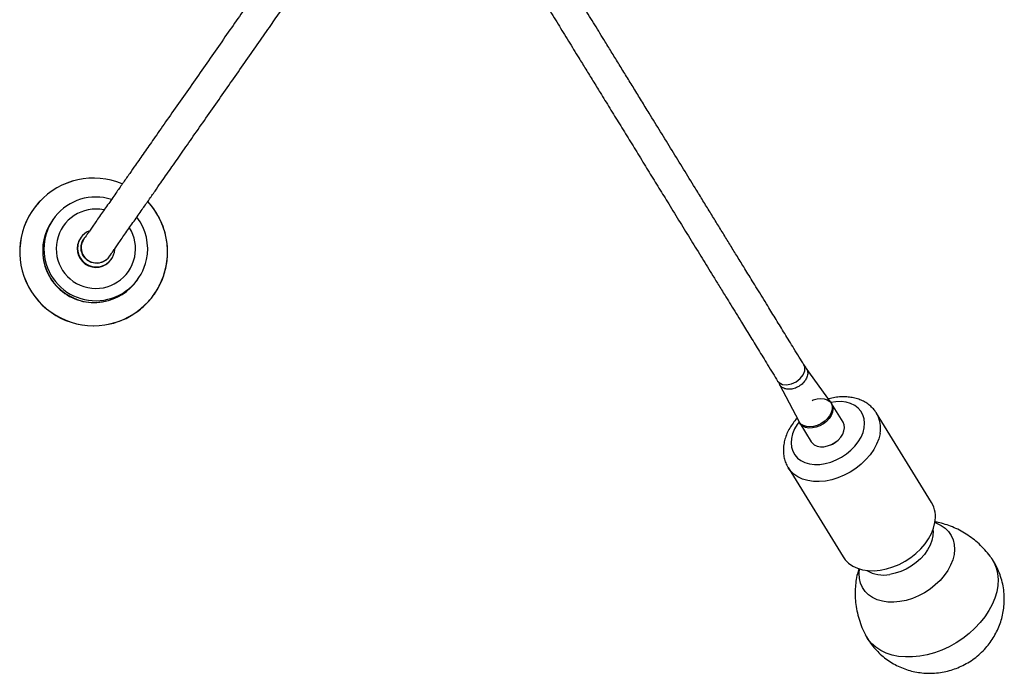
# Model space of a CAD drawing. Header units: millimetres. Extents: x -120 to 455, y -318 to 1080.
# Tile 1 of 10: x -120 to 283, y -318 to -50. Entities that reach past the tile are written whole.
import ezdxf

# ---------------------------------------------------------------- set-up
doc = ezdxf.new("R2010")
doc.units = ezdxf.units.MM

msp = doc.modelspace()

# ---------------------------------------------------------------- linework, layer by layer
at = {"color": 7, "linetype": 'Continuous', "lineweight": 25}
for p, q in [((-106.26, -132.14), (-106.75, -132.84)), ((-71.9, -157.17), (-71.42, -156.47)), ((202.02, -193.11), (201.1, -191.72)), ((211.97, -206.95), (202.04, -193.17)), ((191.16, -199.86), (198.97, -214.95)), ((217.14, -215.34), (212.43, -207.67)), ((230.8, -211.57), (230.87, -211.68)), ((253.32, -248.2), (230.87, -211.68)), ((199.11, -215.19), (198.97, -214.95)), ((199.41, -215.67), (204.13, -223.34)), ((212.05, -224.61), (212.18, -224.56)), ((214.59, -223.08), (214.7, -222.98)), ((194.66, -233.94), (217.12, -270.46)), ((226.42, -302.72), (226.25, -302.41))]:
    msp.add_line(p, q, dxfattribs=at)
at = {"color": 8, "linetype": 'Continuous', "lineweight": 25, "flags": 128}
for points in [[(190.36, -198.44), (190.94, -199.12), (192.3, -199.83), (194.04, -200.01), (195.98, -199.63), (197.89, -198.75), (199.56, -197.47), (200.81, -195.92), (201.48, -194.28), (201.5, -192.73), (201.13, -191.81), (201.13, -191.81)], [(225.81, -217.59), (225.96, -215.72), (225.79, -213.94), (225.27, -212.29), (224.44, -210.81), (223.31, -209.53), (221.89, -208.47), (220.24, -207.67), (218.37, -207.14), (216.34, -206.89), (214.18, -206.93), (212.15, -207.22)], [(199.13, -215.22), (198.41, -216.22), (197.29, -218.1), (196.48, -220.03), (195.98, -221.95), (195.83, -223.81), (196.01, -225.59), (196.52, -227.24), (197.35, -228.73), (198.48, -230.01), (199.9, -231.06), (201.55, -231.86), (203.42, -232.39), (205.45, -232.64), (207.61, -232.6), (209.84, -232.28), (212.09, -231.67), (214.32, -230.8), (216.46, -229.68), (218.49, -228.34), (220.34, -226.81), (221.99, -225.13), (223.38, -223.32), (224.5, -221.43), (225.31, -219.51), (225.81, -217.59), (225.81, -217.59)], [(232.27, -219.96), (231.73, -222.16), (230.86, -224.36), (229.69, -226.54), (228.23, -228.65), (226.5, -230.67), (224.54, -232.55), (222.38, -234.26), (220.05, -235.78), (217.6, -237.07), (215.06, -238.12), (212.49, -238.91), (209.92, -239.43), (207.4, -239.66), (204.97, -239.6), (202.67, -239.25), (200.55, -238.63), (198.64, -237.73), (196.97, -236.57), (195.56, -235.19), (194.67, -233.95)], [(254.72, -256.48), (255.34, -256.69), (257.24, -257.58), (258.9, -258.73), (260.29, -260.1), (261.39, -261.69), (262.17, -263.46), (262.64, -265.38), (262.77, -267.42), (262.56, -269.54), (262.03, -271.72), (261.18, -273.9), (260.01, -276.06), (258.57, -278.16), (256.85, -280.15), (254.91, -282.02), (252.77, -283.71), (250.46, -285.22), (248.03, -286.5), (245.52, -287.55), (242.97, -288.33), (240.42, -288.84)], [(253.94, -259.39), (253.99, -260.02), (253.91, -261.89), (253.5, -263.81), (252.77, -265.75), (251.74, -267.67), (250.42, -269.52), (248.85, -271.26), (247.06, -272.87), (245.08, -274.29), (242.96, -275.52), (240.75, -276.51), (238.49, -277.24), (236.23, -277.71)], [(277.92, -271.05), (278.99, -272.88), (279.86, -275.02), (280.4, -277.3), (280.62, -279.71), (280.51, -282.21), (280.07, -284.77), (279.31, -287.36), (278.23, -289.96), (276.86, -292.53), (275.2, -295.04), (273.27, -297.46), (271.1, -299.76), (268.72, -301.93), (266.14, -303.92), (263.41, -305.72), (260.55, -307.31), (257.6, -308.66), (254.58, -309.77), (251.55, -310.62), (248.52, -311.2)], [(240.42, -288.84), (237.92, -289.07), (235.51, -289.01), (233.24, -288.67), (231.14, -288.04), (229.24, -287.15), (227.58, -286.01), (226.19, -284.64), (225.09, -283.05), (224.31, -281.28), (223.84, -279.36), (223.71, -277.32), (223.87, -275.44)], [(248.52, -311.2), (245.54, -311.5), (242.65, -311.52), (239.87, -311.26), (237.24, -310.72), (234.79, -309.9), (232.55, -308.83), (230.54, -307.51), (228.79, -305.95), (227.32, -304.18), (226.42, -302.72)]]:
    msp.add_lwpolyline(points, dxfattribs=at)
at = {"color": 7, "linetype": 'Continuous', "lineweight": 25, "flags": 128}
for points in [[(211.97, -206.95), (212.39, -207.7), (212.68, -208.85), (212.64, -210.1), (212.27, -211.41), (211.59, -212.71), (210.63, -213.93), (209.43, -215.03), (208.06, -215.95), (206.57, -216.64), (205.04, -217.08), (203.54, -217.25), (202.13, -217.13), (200.89, -216.73), (199.86, -216.07), (199.11, -215.19), (199.11, -215.19)], [(212.43, -207.67), (212.88, -208.74), (213, -209.95), (212.79, -211.24), (212.26, -212.55), (211.44, -213.82), (210.36, -214.99), (209.07, -216), (207.63, -216.81), (206.11, -217.38), (204.58, -217.69), (203.12, -217.71), (201.78, -217.45), (200.64, -216.92), (199.75, -216.14), (199.41, -215.67)], [(204.5, -206.4), (204.96, -206.21), (206.49, -205.77), (208, -205.61), (209.4, -205.73), (210.65, -206.13), (211.67, -206.78), (212.23, -207.38)], [(204.13, -223.34), (204.47, -223.81), (205.36, -224.59), (206.5, -225.12), (207.83, -225.38), (209.3, -225.36), (210.83, -225.05), (212.34, -224.48), (213.78, -223.67), (215.07, -222.66), (216.16, -221.49), (216.98, -220.22), (217.51, -218.91), (217.72, -217.62), (217.59, -216.41), (217.14, -215.34)], [(217.12, -270.46), (218.02, -271.71), (219.42, -273.1), (221.09, -274.25), (223.01, -275.15), (225.13, -275.77), (227.43, -276.12), (229.85, -276.18), (232.37, -275.95), (234.94, -275.44), (237.52, -274.65), (240.05, -273.59), (242.51, -272.3), (244.83, -270.78), (247, -269.07), (248.96, -267.19), (250.69, -265.17), (252.15, -263.06), (253.32, -260.88), (254.18, -258.68), (254.72, -256.48)], [(277.71, -270.76), (277.82, -270.91), (277.92, -271.05)]]:
    msp.add_lwpolyline(points, dxfattribs=at)
at = {"color": 7, "linetype": 'Continuous', "lineweight": 25}
for centre, radius, start, end in [((-89.73, -145.57), 30.26, 67.1326, 278.7819), ((-88.84, -144.31), 21.25, 72.5348, 348.0687), ((-89.33, -145.01), 21.25, 145.0847, 325.0757), ((-88.84, -144.31), 21.25, 348.0708, 37.7063), ((-88.68, -144.08), 7.64, 112.6497, 145.08), ((-88.79, -144.24), 7.64, 145.0847, 325.0758), ((-88.69, -144.09), 7.64, 145.0846, 325.0758), ((-88.68, -144.08), 7.64, 145.0819, 357.4338), ((208.28, -215.52), 9.85, 293.3378, 309.8365), ((243.3, -254.15), 11.65, 348.451, 30.6953)]:
    msp.add_arc(centre, radius, start, end, dxfattribs=at)
at = {"color": 8, "linetype": 'Continuous', "lineweight": 25}
for centre, radius, start, end in [((-89.7, -145.54), 30.25, 67.1789, 278.7441), ((-89.7, -145.54), 30.25, 278.7368, 42.9782), ((-88.8, -144.25), 16.25, 78.2507, 348.0681), ((-88.8, -144.25), 16.25, 348.0708, 31.9099), ((-88.47, -143.78), 6.32, 144.435, 325.1178), ((-89.5, -145.25), 21.06, 184.2242, 285.9363), ((220.73, -217.65), 11.76, 348.6574, 30.4888), ((233.69, -264.55), 13.4, 239.1764, 280.9118)]:
    msp.add_arc(centre, radius, start, end, dxfattribs=at)
at = {"color": 7, "linetype": 'Continuous', "lineweight": 25}
for points, knots in [([(201.14, -191.82), (200.49, -190.76), (199.11, -188.52), (197.12, -185.29), (195.16, -182.11), (193.33, -179.12), (191.55, -176.23), (189.79, -173.36), (188.04, -170.53), (186.16, -167.46), (184.13, -164.16), (182, -160.7), (179.45, -156.55), (176.6, -151.92), (173.55, -146.96), (170.72, -142.36), (167.95, -137.85), (165.14, -133.27), (162.29, -128.64), (159.41, -123.97), (155.93, -118.3), (151.85, -111.67), (147.17, -104.06), (142.48, -96.42), (138.28, -89.6), (134.63, -83.66), (131.55, -78.64), (128.51, -73.7), (125.52, -68.85), (122.6, -64.09), (119.23, -58.61), (115.4, -52.39), (111.14, -45.45), (106.85, -38.48), (102.1, -30.76), (97.03, -22.51), (91.83, -14.06), (87.83, -7.56), (84.9, -2.78), (82.99, 0.32), (81.87, 2.14), (81.39, 2.93)], [0, 0, 0, 0, 0.019833, 0.042113, 0.06189, 0.079481, 0.095253, 0.109644, 0.12304, 0.13571, 0.151766, 0.167077, 0.181717, 0.207225, 0.229736, 0.250803, 0.27263, 0.295121, 0.318163, 0.341623, 0.365362, 0.403595, 0.44176, 0.479335, 0.515849, 0.539438, 0.56232, 0.584411, 0.605826, 0.626811, 0.647779, 0.679969, 0.713568, 0.748651, 0.784902, 0.834441, 0.884455, 0.933792, 0.958054, 0.98198, 1, 1, 1, 1]), ([(71.09, -4.48), (71.41, -5.01), (72.38, -6.58), (74.12, -9.41), (77.06, -14.18), (81.05, -20.68), (86.25, -29.14), (91.33, -37.39), (96.07, -45.11), (100.36, -52.08), (104.62, -59.02), (108.45, -65.24), (111.82, -70.72), (114.75, -75.48), (118.03, -80.82), (121.67, -86.74), (125.65, -93.22), (129.67, -99.75), (133.7, -106.3), (137.73, -112.85), (141.74, -119.38), (145.95, -126.23), (150.34, -133.36), (154.88, -140.74), (159.35, -148.02), (163.17, -154.23), (166.44, -159.54), (168.89, -163.54), (171.22, -167.32), (173.35, -170.79), (175.38, -174.08), (177.27, -177.15), (179.01, -179.99), (180.77, -182.86), (182.55, -185.75), (184.39, -188.73), (186.35, -191.92), (188.33, -195.15), (189.71, -197.39), (190.36, -198.44)], [0, 0, 0, 0, 0.012194, 0.036262, 0.060669, 0.110299, 0.16061, 0.210443, 0.24691, 0.282202, 0.316, 0.348382, 0.369475, 0.390585, 0.412127, 0.440835, 0.470836, 0.501921, 0.533911, 0.566548, 0.599511, 0.632469, 0.670552, 0.7077, 0.743373, 0.777545, 0.79645, 0.817203, 0.831929, 0.847332, 0.863483, 0.876228, 0.889704, 0.904181, 0.920047, 0.937742, 0.957637, 0.980049, 1, 1, 1, 1]), ([(-1.54, -8.21), (-2.5, -9.58), (-4.57, -12.55), (-8.08, -17.57), (-11.89, -23.04), (-15.82, -28.67), (-19.77, -34.32), (-23.83, -40.13), (-28.29, -46.52), (-33.26, -53.64), (-38.62, -61.32), (-44.08, -69.15), (-49.57, -77), (-54.98, -84.75), (-60.18, -92.2), (-64.86, -98.91), (-68.99, -104.83), (-72.27, -109.53), (-75.1, -113.58), (-77.68, -117.28), (-79.97, -120.55), (-81.95, -123.39), (-83.63, -125.8), (-85.31, -128.2), (-86.95, -130.55), (-88.45, -132.69), (-89.78, -134.61), (-90.96, -136.29), (-92, -137.78), (-92.85, -138.99), (-93.44, -139.85), (-93.56, -140.02), (-93.62, -140.1)], [0, 0, 0, 0, 0.03064, 0.066401, 0.102353, 0.138971, 0.176529, 0.214387, 0.252044, 0.294884, 0.337911, 0.381072, 0.424212, 0.467136, 0.50897, 0.5489, 0.582443, 0.614923, 0.63769, 0.663946, 0.694255, 0.714727, 0.737199, 0.761967, 0.78939, 0.819892, 0.848006, 0.87847, 0.910548, 0.94329, 0.975564, 1, 1, 1, 1]), ([(-83.24, -147.34), (-83.19, -147.26), (-83.07, -147.09), (-82.47, -146.23), (-81.63, -145.03), (-80.58, -143.53), (-79.41, -141.85), (-78.07, -139.93), (-76.58, -137.8), (-74.93, -135.44), (-73.26, -133.04), (-71.58, -130.63), (-69.6, -127.79), (-67.31, -124.52), (-64.73, -120.82), (-61.76, -116.57), (-58.16, -111.41), (-53.69, -105.01), (-48.84, -98.06), (-43.7, -90.69), (-38.41, -83.12), (-33.09, -75.51), (-27.84, -67.98), (-22.69, -60.6), (-17.86, -53.68), (-13.46, -47.37), (-9.4, -41.56), (-5.45, -35.91), (-1.52, -30.28), (2.31, -24.8), (5.93, -19.6), (8.76, -15.56), (10.21, -13.47), (10.66, -12.82)], [0, 0, 0, 0, 0.023942, 0.055558, 0.087632, 0.119055, 0.148897, 0.176438, 0.206317, 0.23318, 0.257443, 0.279456, 0.299511, 0.329201, 0.354921, 0.377223, 0.412919, 0.44996, 0.488648, 0.529115, 0.570367, 0.611055, 0.651743, 0.692302, 0.732693, 0.769582, 0.806667, 0.843458, 0.879329, 0.914547, 0.949579, 0.984267, 1, 1, 1, 1]), ([(-85.11, -175.47), (-84.15, -175.3), (-82.17, -174.94), (-79.27, -174.02), (-76.42, -172.81), (-73.71, -171.31), (-71.16, -169.54), (-68.81, -167.52), (-66.68, -165.28), (-64.79, -162.82), (-63.16, -160.19), (-61.8, -157.41), (-60.74, -154.5), (-59.98, -151.49), (-59.53, -148.43), (-59.39, -145.33), (-59.57, -142.24), (-60.07, -139.19), (-60.87, -136.19), (-61.98, -133.3), (-63.37, -130.53), (-65.05, -127.94), (-66.47, -126.06), (-67.4, -125.13), (-67.6, -124.93)], [0, 0, 0, 0, 0.044737, 0.091855, 0.138975, 0.186095, 0.233215, 0.280334, 0.327454, 0.374573, 0.421692, 0.468811, 0.51593, 0.563048, 0.610167, 0.657285, 0.704403, 0.751522, 0.79864, 0.845758, 0.892877, 0.939995, 0.987114, 1, 1, 1, 1]), ([(190.38, -198.51), (190.48, -198.66), (190.8, -199.12), (191.02, -199.61), (191.17, -199.94)], [0, 0, 0, 0, 0.32929, 1, 1, 1, 1]), ([(230.76, -211.55), (230.47, -211.11), (229.81, -210.11), (228.49, -208.77), (226.88, -207.51), (225.06, -206.49), (223.07, -205.71), (220.92, -205.18), (218.64, -204.91), (216.27, -204.9), (213.83, -205.19), (212.11, -205.51), (211.23, -205.79), (211.16, -205.82)], [0, 0, 0, 0, 0.075885, 0.173087, 0.270433, 0.368695, 0.46846, 0.57003, 0.673375, 0.778176, 0.883969, 0.990311, 1, 1, 1, 1]), ([(198.33, -213.7), (198.31, -213.71), (197.68, -214.34), (196.64, -215.71), (195.24, -217.79), (194.13, -219.98), (193.31, -222.24), (192.81, -224.51), (192.64, -226.77), (192.8, -228.96), (193.29, -231.03), (193.92, -232.71), (194.5, -233.61), (194.71, -233.94)], [0, 0, 0, 0, 0.00292, 0.109546, 0.216554, 0.323803, 0.4309, 0.537279, 0.642263, 0.745282, 0.846093, 0.944871, 1, 1, 1, 1]), ([(277.69, -270.77), (277.58, -270.6), (276.83, -269.49), (275.2, -267.61), (272.85, -265.19), (270.29, -263.04), (267.61, -261.15), (264.81, -259.53), (261.93, -258.19), (258.99, -257.14), (256.56, -256.46), (255.1, -256.23), (254.64, -256.16)], [0, 0, 0, 0, 0.021963, 0.143678, 0.263976, 0.382762, 0.499929, 0.615358, 0.728913, 0.840441, 0.949777, 1, 1, 1, 1]), ([(256.99, -317.87), (257.98, -317.7), (259.94, -317.36), (262.8, -316.48), (265.59, -315.34), (268.29, -313.91), (270.88, -312.18), (273.33, -310.16), (275.51, -307.94), (277.41, -305.58), (279.02, -303.13), (280.38, -300.54), (281.48, -297.85), (282.31, -295.06), (282.88, -292.21), (283.16, -289.32), (283.16, -286.32), (282.84, -283.22), (282.17, -280.1), (281.19, -277.1), (279.89, -274.26), (278.77, -272.25), (278.02, -271.24), (277.89, -271.06)], [0, 0, 0, 0, 0.049246, 0.097489, 0.146465, 0.196277, 0.247034, 0.298777, 0.351458, 0.399323, 0.44705, 0.494651, 0.542146, 0.589559, 0.636914, 0.68423, 0.731524, 0.784041, 0.836136, 0.887629, 0.938529, 0.988858, 1, 1, 1, 1]), ([(223.63, -275.2), (223.41, -275.95), (222.89, -277.67), (222.39, -280.49), (222.09, -283.61), (222.07, -286.78), (222.35, -290.09), (222.94, -293.49), (223.9, -296.92), (225, -299.9), (225.91, -301.67), (226.28, -302.39)], [0, 0, 0, 0, 0.083321, 0.194188, 0.306414, 0.419767, 0.534039, 0.661199, 0.787904, 0.913661, 1, 1, 1, 1]), ([(226.44, -302.7), (226.53, -302.89), (227.08, -304), (228.35, -305.87), (230.24, -308.25), (232.35, -310.39), (234.65, -312.3), (237.1, -313.95), (239.69, -315.34), (242.38, -316.46), (245.16, -317.31), (247.99, -317.89), (250.87, -318.19), (253.88, -318.23), (255.91, -318), (256.99, -317.87)], [0, 0, 0, 0, 0.017628, 0.1021, 0.185679, 0.268422, 0.350394, 0.431672, 0.512339, 0.592495, 0.672255, 0.751759, 0.83117, 0.910682, 1, 1, 1, 1])]:
    msp.add_open_spline(points, degree=3, knots=knots, dxfattribs=at)
at = {"color": 8, "linetype": 'Continuous', "lineweight": 25}
for points, knots in [([(-83.25, -147.48), (-83.56, -147.85), (-84.32, -148.79), (-86, -149.81), (-88.12, -150.3), (-90.3, -150.05), (-92.26, -149.1), (-93.8, -147.55), (-94.75, -145.58), (-94.98, -143.41), (-94.58, -141.57), (-94, -140.6), (-93.79, -140.25)], [0, 0, 0, 0, 0.073597, 0.181795, 0.289907, 0.397968, 0.506004, 0.614037, 0.722091, 0.830191, 0.938371, 1, 1, 1, 1]), ([(-82.84, -146.77), (-82.86, -146.81), (-82.94, -147.07), (-83.11, -147.29), (-83.25, -147.48)], [0, 0, 0, 0, 0.1536471, 1, 1, 1, 1]), ([(202, -193.13), (202.05, -193.21), (202.32, -193.56), (202.68, -194.47), (202.71, -195.96), (202.05, -197.72), (200.8, -199.36), (199.09, -200.7), (197.1, -201.59), (195.08, -201.93), (193.23, -201.69), (192.02, -200.95), (191.35, -200.33), (191.24, -199.97), (191.23, -199.92)], [0, 0, 0, 0, 0.019712, 0.091802, 0.19591, 0.300036, 0.404174, 0.508316, 0.612456, 0.71659, 0.820712, 0.924816, 0.989964, 1, 1, 1, 1])]:
    msp.add_open_spline(points, degree=3, knots=knots, dxfattribs=at)

doc.saveas('drawing.dxf')
